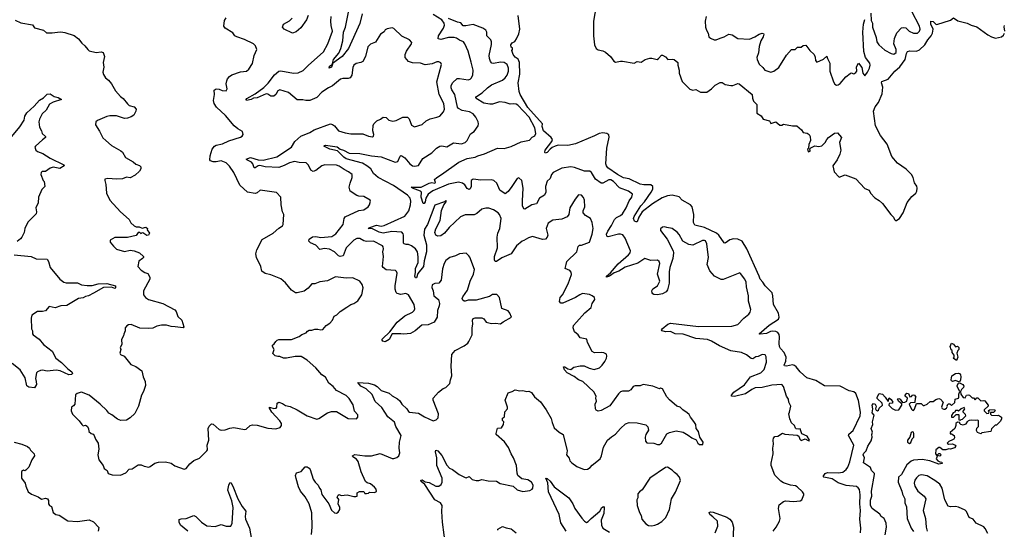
# Model space of a CAD drawing. Extents: x 2293139 to 2515392, y 824115 to 1006937.
# Tile 96 of 256: x 2328612 to 2338695, y 935513 to 940732. Entities that reach past the tile are written whole.
import ezdxf

# ---------------------------------------------------------------- set-up
doc = ezdxf.new("R2010")
doc.units = 0

msp = doc.modelspace()

# ---------------------------------------------------------------- linework, layer by layer
at = {"layer": '0CON10XD'}
for points in [[(2334530, 940955), (2334489, 940715), (2334489, 940565), (2334500, 940475), (2334515, 940435), (2334535, 940422), (2334583, 940413), (2334610, 940400), (2334661, 940355), (2334695, 940306), (2334715, 940298), (2334763, 940307), (2334785, 940306), (2334905, 940287), (2334935, 940302), (2334975, 940298), (2335016, 940324), (2335065, 940338), (2335085, 940339), (2335140, 940325), (2335155, 940333), (2335185, 940370), (2335195, 940370), (2335225, 940350), (2335250, 940325), (2335295, 940329), (2335314, 940324), (2335352, 940295), (2335351, 940265), (2335364, 940215), (2335364, 940184), (2335395, 940098), (2335475, 940020), (2335505, 940010), (2335535, 940017), (2335585, 939989), (2335649, 939991), (2335697, 940023), (2335735, 940060), (2335785, 940090), (2335805, 940090), (2335835, 940069), (2335895, 940058), (2335915, 940059), (2335965, 940077), (2335980, 940075), (2336112, 939965), (2336117, 939927), (2336128, 939898), (2336162, 939862), (2336160, 939775), (2336205, 939748), (2336225, 939712), (2336290, 939695), (2336305, 939670), (2336355, 939687), (2336377, 939667), (2336395, 939652), (2336415, 939652), (2336435, 939662), (2336525, 939643), (2336570, 939645), (2336617, 939605), (2336635, 939578), (2336675, 939570), (2336696, 939556), (2336708, 939535), (2336710, 939495), (2336692, 939452), (2336690, 939415), (2336680, 939405), (2336685, 939380), (2336706, 939384), (2336707, 939397), (2336700, 939405), (2336712, 939418), (2336755, 939440), (2336795, 939432), (2336825, 939440), (2336861, 939475), (2336876, 939505), (2336894, 939526), (2336955, 939569), (2336985, 939574), (2337026, 939526), (2337006, 939474), (2337020, 939395), (2337009, 939355), (2336982, 939295), (2336940, 939235), (2336954, 939174), (2337005, 939120), (2337065, 939142), (2337175, 939102), (2337265, 939003), (2337312, 938985), (2337326, 938956), (2337368, 938908), (2337415, 938881), (2337449, 938849), (2337532, 938735), (2337559, 938709), (2337572, 938685), (2337585, 938673), (2337595, 938677), (2337622, 938695), (2337659, 938755), (2337701, 938859), (2337749, 938921), (2337788, 938955), (2337799, 938975), (2337801, 939005), (2337798, 939028), (2337775, 939062), (2337760, 939115), (2337744, 939145), (2337690, 939200), (2337601, 939261), (2337542, 939332), (2337495, 939458), (2337427, 939547), (2337375, 939645), (2337356, 939795), (2337372, 939838), (2337405, 939882), (2337445, 939971), (2337452, 940042), (2337436, 940085), (2337440, 940100), (2337505, 940121), (2337573, 940205), (2337625, 940248), (2337678, 940325), (2337693, 940387), (2337705, 940405), (2337728, 940412), (2337795, 940410), (2337825, 940422), (2337880, 940475), (2337912, 940525), (2337947, 940565), (2337961, 940595), (2337966, 940635), (2337944, 940685), (2337943, 940717), (2337965, 940714), (2337995, 940685), (2338005, 940684), (2338144, 940726), (2338175, 940752), (2338219, 940719), (2338315, 940695), (2338355, 940675), (2338415, 940657), (2338526, 940575), (2338565, 940556), (2338605, 940544), (2338665, 940557), (2338686, 940574), (2338698, 940595)], [(2332120, 940790), (2332096, 940694), (2331981, 940435), (2331915, 940355), (2331816, 940284), (2331814, 940276), (2331805, 940244), (2331781, 940235), (2331786, 940255), (2331814, 940276), (2331816, 940284), (2331827, 940325), (2331880, 940390), (2331901, 940435), (2331920, 940515), (2331928, 940605), (2331950, 940655), (2331987, 940843)], [(2337329, 940799), (2337333, 940725), (2337344, 940695), (2337346, 940655), (2337381, 940551), (2337389, 940505), (2337409, 940475), (2337471, 940421), (2337535, 940386), (2337565, 940380), (2337586, 940395), (2337586, 940425), (2337565, 940485), (2337571, 940539), (2337595, 940597), (2337643, 940647), (2337665, 940653), (2337685, 940648), (2337719, 940615), (2337765, 940592), (2337805, 940594), (2337827, 940615), (2337832, 940635), (2337827, 940665), (2337748, 940815)], [(2328567, 940727), (2328625, 940699), (2328745, 940680), (2328765, 940650), (2328855, 940626), (2328888, 940598), (2328944, 940596), (2328998, 940605), (2329035, 940608), (2329075, 940601), (2329169, 940569), (2329216, 940535), (2329250, 940490), (2329281, 940465), (2329309, 940425), (2329325, 940414), (2329395, 940396), (2329445, 940402), (2329466, 940396), (2329480, 940355), (2329466, 940295), (2329473, 940245), (2329464, 940195), (2329469, 940169), (2329490, 940135), (2329523, 940113), (2329554, 940075), (2329595, 940002), (2329644, 939944), (2329673, 939923), (2329715, 939869), (2329734, 939854), (2329785, 939839), (2329804, 939815), (2329801, 939795), (2329782, 939755), (2329755, 939736), (2329715, 939724), (2329685, 939721), (2329605, 939747), (2329535, 939748), (2329505, 939741), (2329409, 939701), (2329392, 939685), (2329388, 939655), (2329429, 939589), (2329465, 939522), (2329494, 939494), (2329552, 939445), (2329649, 939389), (2329664, 939374), (2329695, 939322), (2329775, 939277), (2329802, 939252), (2329840, 939240), (2329854, 939225), (2329854, 939205), (2329840, 939180), (2329795, 939140), (2329745, 939111), (2329705, 939118), (2329665, 939102), (2329605, 939099), (2329514, 939106), (2329485, 939097), (2329483, 939085), (2329493, 939045), (2329500, 938955), (2329534, 938885), (2329645, 938765), (2329733, 938685), (2329751, 938651), (2329785, 938620), (2329805, 938609), (2329835, 938610), (2329865, 938598), (2329905, 938608), (2329920, 938595), (2329918, 938578), (2329940, 938545), (2329930, 938525), (2329913, 938523), (2329875, 938550), (2329860, 938545), (2329855, 938540), (2329842, 938552), (2329825, 938552), (2329805, 938522), (2329715, 938502), (2329585, 938502), (2329540, 938475), (2329540, 938455), (2329572, 938412), (2329605, 938382), (2329685, 938357), (2329745, 938371), (2329785, 938366), (2329838, 938345), (2329880, 938305), (2329880, 938295), (2329870, 938285), (2329832, 938258), (2329823, 938205), (2329855, 938168), (2329895, 938143), (2329925, 938133), (2329946, 938095), (2329944, 938075), (2329879, 937955), (2329880, 937915), (2329902, 937885), (2329931, 937865), (2330077, 937825), (2330200, 937760), (2330213, 937743), (2330233, 937693), (2330274, 937655), (2330293, 937587), (2330285, 937577), (2330205, 937586), (2330165, 937588), (2330115, 937602), (2330065, 937604), (2330015, 937592), (2329975, 937572), (2329935, 937570), (2329844, 937574), (2329755, 937611), (2329725, 937607), (2329708, 937595), (2329693, 937575), (2329693, 937545), (2329678, 937512), (2329677, 937493), (2329654, 937456), (2329657, 937405), (2329642, 937375), (2329647, 937355), (2329638, 937315), (2329644, 937304), (2329682, 937285), (2329750, 937200), (2329800, 937180), (2329864, 937134), (2329876, 937075), (2329896, 937026), (2329901, 936985), (2329880, 936925), (2329858, 936885), (2329830, 936775), (2329792, 936698), (2329745, 936656), (2329705, 936630), (2329648, 936628), (2329615, 936641), (2329555, 936686), (2329525, 936701), (2329505, 936731), (2329435, 936794)], [(2329435, 936794), (2329325, 936886), (2329246, 936916), (2329230, 936915), (2329202, 936905), (2329185, 936890), (2329176, 936795), (2329165, 936778), (2329142, 936765), (2329139, 936725), (2329152, 936692), (2329223, 936623), (2329248, 936585), (2329264, 936574), (2329285, 936578), (2329305, 936568), (2329316, 936546), (2329322, 936515), (2329344, 936494), (2329366, 936486), (2329374, 936474), (2329390, 936435), (2329417, 936395), (2329422, 936335), (2329413, 936275), (2329422, 936225), (2329466, 936166), (2329477, 936137), (2329508, 936115), (2329520, 936085), (2329559, 936069), (2329645, 936067), (2329698, 936092), (2329735, 936128), (2329765, 936133), (2329825, 936172), (2329855, 936172), (2329888, 936158), (2329935, 936150), (2329950, 936155), (2329995, 936190), (2330035, 936201), (2330105, 936203), (2330165, 936189), (2330202, 936162), (2330295, 936130), (2330316, 936134), (2330355, 936183), (2330395, 936216), (2330455, 936240), (2330529, 936315), (2330534, 936326), (2330532, 936375), (2330550, 936425), (2330544, 936546), (2330552, 936568), (2330575, 936592), (2330595, 936588), (2330655, 936534), (2330675, 936528), (2330715, 936530), (2330765, 936549), (2330806, 936556), (2330916, 936534), (2330931, 936539), (2330974, 936576), (2330995, 936583), (2331045, 936580), (2331155, 936549), (2331235, 936542), (2331278, 936555), (2331293, 936575), (2331294, 936595), (2331276, 936625), (2331194, 936714), (2331170, 936755), (2331170, 936765), (2331215, 936751), (2331237, 936753), (2331246, 936764), (2331250, 936805), (2331265, 936816), (2331305, 936801), (2331335, 936780), (2331382, 936772), (2331455, 936735), (2331556, 936676), (2331655, 936642), (2331675, 936646), (2331765, 936705), (2331805, 936719), (2331855, 936718), (2331975, 936646), (2332060, 936645), (2332075, 936660), (2332074, 936685), (2332042, 936722), (2332026, 936786), (2331985, 936854), (2331955, 936884), (2331856, 936935), (2331824, 936975), (2331779, 937009), (2331745, 937071), (2331705, 937094), (2331645, 937168), (2331555, 937246), (2331495, 937282), (2331432, 937282), (2331345, 937264), (2331315, 937266), (2331275, 937282), (2331255, 937281), (2331229, 937289), (2331203, 937313), (2331217, 937355), (2331200, 937385), (2331202, 937398), (2331219, 937411), (2331234, 937436), (2331249, 937451), (2331265, 937456), (2331395, 937458), (2331475, 937486), (2331503, 937507), (2331546, 937524), (2331558, 937542), (2331575, 937551), (2331605, 937552), (2331635, 937564), (2331665, 937564), (2331695, 937556), (2331715, 937560), (2331751, 937599), (2331787, 937625), (2331814, 937656), (2331832, 937695), (2331860, 937710), (2331895, 937744), (2331961, 937789), (2332004, 937816), (2332035, 937826), (2332076, 937854), (2332116, 937914), (2332131, 937985), (2332120, 938020), (2332094, 938054), (2332025, 938089), (2331955, 938083), (2331845, 938098), (2331765, 938059), (2331685, 938048), (2331635, 938028), (2331605, 938026), (2331582, 938002), (2331567, 937983), (2331527, 937953), (2331455, 937933), (2331435, 937934), (2331395, 937963), (2331335, 938036), (2331285, 938077), (2331185, 938119), (2331125, 938131), (2331092, 938155), (2331080, 938205), (2331037, 938297), (2331032, 938335), (2331041, 938375), (2331095, 938482), (2331207, 938545), (2331265, 938596), (2331305, 938619), (2331312, 938635), (2331316, 938735), (2331304, 938765), (2331291, 938835), (2331287, 938915), (2331243, 938963), (2331076, 938986), (2331045, 938959), (2331025, 938952), (2330945, 938964), (2330866, 939036), (2330806, 939166), (2330761, 939231), (2330725, 939267), (2330675, 939285), (2330625, 939276), (2330595, 939277), (2330567, 939285), (2330559, 939295), (2330563, 939337), (2330584, 939405), (2330606, 939435), (2330625, 939446), (2330690, 939460), (2330755, 939491), (2330873, 939527), (2330891, 939539), (2330901, 939555), (2330895, 939586), (2330845, 939615), (2330810, 939645), (2330721, 939751), (2330628, 939835), (2330603, 939873), (2330596, 939905), (2330606, 939965), (2330605, 940010), (2330625, 940024), (2330655, 940021), (2330686, 940006), (2330726, 940004), (2330738, 940025), (2330728, 940075), (2330732, 940105), (2330739, 940125), (2330760, 940150), (2330785, 940168), (2330875, 940199), (2330936, 940204), (2330960, 940225), (2330997, 940283), (2331014, 940365), (2331039, 940425), (2331026, 940465), (2331005, 940486), (2330915, 940529), (2330836, 940556), (2330817, 940567), (2330795, 940598), (2330715, 940644), (2330704, 940665), (2330711, 940725), (2330725, 940751)], [(2331375, 939265), (2331322, 939238), (2331265, 939219), (2331125, 939226), (2331072, 939238), (2331056, 939234), (2331023, 939213), (2331015, 939215), (2330999, 939255), (2330985, 939273), (2330937, 939295), (2330930, 939305), (2330975, 939319), (2331055, 939295), (2331105, 939294), (2331245, 939327), (2331394, 939426), (2331429, 939485), (2331492, 939538), (2331585, 939575), (2331627, 939603), (2331795, 939664), (2331815, 939660), (2331836, 939646), (2331876, 939595), (2331945, 939574), (2332004, 939564), (2332125, 939562), (2332185, 939539), (2332225, 939532), (2332235, 939540), (2332240, 939555), (2332230, 939595), (2332232, 939648), (2332239, 939665), (2332270, 939695), (2332308, 939712), (2332335, 939734), (2332365, 939730), (2332393, 939703), (2332435, 939691), (2332469, 939701), (2332535, 939734), (2332584, 939734), (2332601, 939715), (2332625, 939650), (2332655, 939633), (2332735, 939659), (2332773, 939697), (2332814, 939716), (2332885, 939732), (2332914, 939745), (2332953, 939787), (2332961, 939815), (2332955, 939875), (2332907, 939967), (2332885, 940095), (2332932, 940272), (2332925, 940290), (2332905, 940301), (2332885, 940301), (2332835, 940279), (2332765, 940268), (2332715, 940288), (2332635, 940289), (2332595, 940302), (2332561, 940345), (2332559, 940375), (2332572, 940408), (2332626, 940485), (2332628, 940498), (2332605, 940526), (2332524, 940564), (2332445, 940643), (2332425, 940649), (2332375, 940639), (2332355, 940627), (2332344, 940606), (2332307, 940583), (2332255, 940501), (2332205, 940481), (2332176, 940455), (2332153, 940355), (2332126, 940305), (2332105, 940294), (2332058, 940282), (2332033, 940265), (2332023, 940243), (2332014, 940165), (2331998, 940135), (2331975, 940128), (2331922, 940128), (2331897, 940123), (2331815, 940054), (2331774, 940035), (2331705, 939988), (2331655, 939934), (2331585, 939904), (2331544, 939904), (2331512, 939912), (2331455, 939911), (2331365, 939987), (2331275, 940012), (2331255, 940003), (2331236, 939965), (2331215, 939949), (2331185, 939948), (2331155, 939970), (2331135, 939972), (2331045, 939932), (2331005, 939928), (2330983, 939915), (2330934, 939905), (2330931, 939915), (2330938, 939925), (2331025, 939971), (2331113, 940037), (2331158, 940082), (2331223, 940167), (2331265, 940204), (2331285, 940209), (2331415, 940184), (2331465, 940189), (2331515, 940211), (2331565, 940263), (2331725, 940404), (2331767, 940485), (2331815, 940613), (2331801, 940671), (2331798, 940715), (2331802, 940765)], [(2331568, 940775), (2331549, 940731), (2331491, 940649), (2331445, 940606), (2331405, 940594), (2331322, 940635), (2331302, 940655), (2331313, 940685), (2331375, 940721), (2331404, 940746)], [(2334207, 938223), (2334214, 938256), (2334316, 938355), (2334332, 938408), (2334345, 938422), (2334365, 938423), (2334446, 938454), (2334476, 938534), (2334484, 938595), (2334476, 938655), (2334456, 938695), (2334406, 938726), (2334383, 938755), (2334381, 938775), (2334399, 938815), (2334396, 938885), (2334385, 938911), (2334365, 938934), (2334335, 938939), (2334300, 938895), (2334246, 938804), (2334236, 938735), (2334218, 938712), (2334165, 938689), (2334072, 938678), (2334025, 938649), (2334004, 938595), (2334020, 938525), (2334014, 938506), (2333997, 938485), (2333965, 938480), (2333865, 938512), (2333821, 938499), (2333775, 938472), (2333759, 938465), (2333701, 938415), (2333646, 938334), (2333548, 938292), (2333495, 938257), (2333482, 938255), (2333474, 938274), (2333474, 938305), (2333504, 938395), (2333501, 938505), (2333507, 938545), (2333529, 938595), (2333541, 938695), (2333527, 938735), (2333511, 938755), (2333465, 938786), (2333415, 938801), (2333385, 938801), (2333345, 938791), (2333295, 938748), (2333265, 938734), (2333175, 938732), (2333126, 938714), (2333009, 938605), (2332963, 938547), (2332925, 938519), (2332895, 938516), (2332872, 938525), (2332864, 938554), (2332875, 938589), (2332919, 938675), (2332933, 938777), (2332954, 938836), (2332978, 938865), (2332980, 938875), (2332975, 938880), (2332962, 938868), (2332865, 938831), (2332788, 938635), (2332758, 938585), (2332752, 938525), (2332779, 938425), (2332778, 938355), (2332753, 938263), (2332746, 938204), (2332689, 938131), (2332675, 938087), (2332665, 938087), (2332659, 938105), (2332667, 938143), (2332666, 938185), (2332693, 938245), (2332694, 938304), (2332686, 938355), (2332666, 938385), (2332625, 938415), (2332595, 938429), (2332570, 938430), (2332548, 938435), (2332543, 938443), (2332544, 938525), (2332540, 938540), (2332524, 938555), (2332422, 938562), (2332335, 938546), (2332295, 938555), (2332225, 938591), (2332182, 938595), (2332198, 938605), (2332265, 938626), (2332315, 938618), (2332343, 938625), (2332555, 938721), (2332596, 938775), (2332615, 938835), (2332618, 938872), (2332610, 938905), (2332584, 938935), (2332439, 939035), (2332283, 939115), (2332236, 939155), (2332207, 939205), (2332166, 939236), (2332124, 939264), (2331955, 939308), (2331930, 939325), (2331868, 939388), (2331789, 939405), (2331726, 939435), (2331732, 939445), (2331745, 939448), (2331865, 939431), (2331895, 939407), (2331927, 939397), (2331985, 939365), (2332095, 939362), (2332215, 939337), (2332315, 939328), (2332456, 939274), (2332485, 939280), (2332507, 939333), (2332515, 939340), (2332525, 939339), (2332555, 939316), (2332608, 939255), (2332635, 939235), (2332655, 939230), (2332695, 939240), (2332740, 939310), (2332831, 939369), (2332880, 939415), (2332915, 939436), (2332935, 939439), (2332985, 939430), (2333055, 939471), (2333135, 939461), (2333174, 939475), (2333194, 939495), (2333228, 939562), (2333267, 939585), (2333307, 939643), (2333312, 939665), (2333308, 939685), (2333284, 939734), (2333255, 939766), (2333219, 939789), (2333143, 939803), (2333105, 939823), (2333095, 939835), (2333069, 939965), (2333036, 940015), (2333031, 940035), (2333032, 940055), (2333045, 940085), (2333092, 940128), (2333115, 940131), (2333205, 940117), (2333225, 940123), (2333235, 940134), (2333251, 940165), (2333256, 940215), (2333234, 940296), (2333205, 940410), (2333172, 940485), (2333156, 940505), (2333115, 940522), (2333084, 940544), (2333061, 940551), (2333005, 940549), (2332925, 940529), (2332898, 940535), (2332902, 940565), (2332953, 940645), (2332961, 940675), (2332959, 940695), (2332935, 940729), (2332845, 940784)], [(2336563, 936543), (2336555, 936550), (2336546, 936576), (2336514, 936604), (2336498, 936645), (2336488, 936695), (2336496, 936714), (2336508, 936775), (2336489, 936815), (2336486, 936845), (2336464, 936875), (2336434, 936974), (2336415, 936997), (2336315, 936988), (2336216, 936964), (2336145, 936960), (2336109, 936945), (2336045, 936899), (2335933, 936873), (2335902, 936875), (2335902, 936885), (2335925, 936918), (2336035, 936993), (2336095, 937073), (2336200, 937115), (2336235, 937149), (2336258, 937225), (2336255, 937280), (2336245, 937301), (2336215, 937304), (2336176, 937284), (2336150, 937280), (2336120, 937260), (2336102, 937262), (2336055, 937299), (2336005, 937322), (2335895, 937339), (2335780, 937390), (2335695, 937441), (2335655, 937458), (2335535, 937466), (2335405, 937512), (2335325, 937514), (2335275, 937537), (2335225, 937534), (2335190, 937545), (2335186, 937555), (2335192, 937565), (2335250, 937615), (2335275, 937624), (2335565, 937590), (2335906, 937594), (2335965, 937610), (2336026, 937674), (2336080, 937715), (2336094, 937735), (2336098, 937765), (2336075, 937850), (2336076, 937905), (2336055, 937995), (2336052, 938045), (2336037, 938075), (2335995, 938133), (2335985, 938139), (2335815, 938070), (2335795, 938072), (2335727, 938105), (2335679, 938159), (2335653, 938223), (2335666, 938296), (2335649, 938435), (2335636, 938466), (2335625, 938472), (2335605, 938472), (2335505, 938423), (2335465, 938428), (2335402, 938462), (2335365, 938533), (2335345, 938556), (2335295, 938593), (2335240, 938605), (2335215, 938612), (2335195, 938607), (2335175, 938590), (2335173, 938573), (2335243, 938483), (2335303, 938365), (2335307, 938345), (2335302, 938285), (2335271, 938195), (2335262, 938148), (2335264, 938035), (2335245, 937965), (2335233, 937945), (2335195, 937923), (2335145, 937914), (2335107, 937917), (2335094, 937924), (2335089, 937935), (2335087, 937955), (2335094, 937975), (2335145, 938006), (2335166, 938054), (2335144, 938125), (2335166, 938235), (2335159, 938255), (2335145, 938268), (2335075, 938265), (2335015, 938285), (2334942, 938238), (2334814, 938196), (2334776, 938175), (2334749, 938155), (2334701, 938139), (2334653, 938105), (2334620, 938095), (2334620, 938105), (2334662, 938138), (2334740, 938230), (2334845, 938325), (2334862, 938345), (2334867, 938365), (2334812, 938495), (2334787, 938527), (2334765, 938536), (2334745, 938536), (2334638, 938508), (2334624, 938514), (2334622, 938535), (2334634, 938566), (2334672, 938625), (2334703, 938687), (2334725, 938706), (2334765, 938725), (2334785, 938745), (2334822, 938805), (2334852, 938875), (2334879, 938915), (2334886, 938945), (2334846, 938975), (2334755, 939010), (2334694, 939074), (2334665, 939091), (2334645, 939092), (2334585, 939059), (2334565, 939059), (2334508, 939098), (2334467, 939167), (2334450, 939180), (2334395, 939182), (2334295, 939218), (2334255, 939226), (2334165, 939211), (2334075, 939166), (2334058, 939145), (2334043, 939107), (2334012, 939078), (2333998, 939025), (2334001, 938965), (2333988, 938935), (2333936, 938905), (2333905, 938845), (2333855, 938834), (2333785, 938792), (2333774, 938794), (2333762, 938825), (2333760, 938875), (2333769, 939005), (2333754, 939085), (2333725, 939111), (2333705, 939107), (2333653, 939025), (2333615, 938972), (2333585, 938950), (2333530, 938985), (2333498, 939058), (2333469, 939085), (2333445, 939092), (2333335, 939089), (2333255, 939100), (2333236, 939085), (2333236, 939025), (2333225, 939000), (2333215, 938994), (2333195, 939004), (2333169, 939039), (2333148, 939058), (2333105, 939068), (2333005, 939049), (2332842, 938978), (2332796, 938944), (2332771, 938905), (2332765, 938867), (2332755, 938848), (2332745, 938850), (2332724, 938915), (2332726, 938966), (2332715, 938977), (2332636, 939005), (2332622, 939018), (2332725, 939018), (2332805, 939059), (2332833, 939063), (2332865, 939057), (2332871, 939065), (2332861, 939095), (2332883, 939117), (2332932, 939145), (2333109, 939271), (2333195, 939310), (2333275, 939324), (2333305, 939338), (2333373, 939357), (2333505, 939417), (2333574, 939414), (2333645, 939432), (2333748, 939482), (2333832, 939498), (2333861, 939529), (2333886, 939544), (2333896, 939565), (2333887, 939625), (2333830, 939735), (2333715, 939857), (2333695, 939867), (2333669, 939871), (2333635, 939867), (2333585, 939885), (2333525, 939890), (2333455, 939868), (2333425, 939866), (2333365, 939876), (2333286, 939925), (2333284, 939935), (2333291, 939945), (2333349, 939981), (2333401, 940035), (2333445, 940065), (2333555, 940113), (2333585, 940135), (2333605, 940164), (2333617, 940205), (2333618, 940235), (2333604, 940274), (2333575, 940295), (2333535, 940298), (2333465, 940283), (2333448, 940288), (2333435, 940304), (2333423, 940335), (2333420, 940365), (2333443, 940477), (2333443, 940505), (2333436, 940525), (2333397, 940565), (2333395, 940605), (2333385, 940625), (2333355, 940646), (2333255, 940682), (2333180, 940670), (2333155, 940669), (2333130, 940700), (2333095, 940705), (2333005, 940744)], [(2337223, 935475), (2337227, 935525), (2337215, 935615), (2337221, 935705), (2337216, 935775), (2337219, 935865), (2337211, 935921), (2337199, 935939), (2337181, 935951), (2337075, 935960), (2337034, 935975), (2336995, 935987), (2336931, 936031), (2336848, 936048), (2336840, 936055), (2336861, 936085), (2336885, 936095), (2336995, 936090), (2337042, 936098), (2337074, 936125), (2337092, 936148), (2337113, 936205), (2337153, 936375), (2337098, 936475), (2337102, 936488), (2337146, 936525), (2337219, 936675), (2337221, 936711), (2337203, 936833), (2337173, 936903), (2337155, 936920), (2337105, 936930), (2337015, 936979), (2336855, 936981), (2336765, 937035), (2336673, 937063), (2336606, 937126), (2336565, 937177), (2336545, 937191), (2336525, 937196), (2336465, 937184), (2336445, 937187), (2336441, 937195), (2336458, 937235), (2336460, 937275), (2336442, 937322), (2336402, 937365), (2336392, 937385), (2336388, 937415), (2336394, 937485), (2336389, 937509), (2336377, 937527), (2336355, 937538), (2336325, 937541), (2336302, 937538), (2336258, 937518), (2336195, 937510), (2336183, 937515), (2336288, 937602), (2336384, 937665), (2336391, 937685), (2336384, 937725), (2336332, 937815), (2336325, 937905), (2336317, 937935), (2336247, 938005), (2336222, 938045), (2336195, 938075), (2336184, 938105), (2336059, 938385), (2336010, 938465), (2335965, 938485), (2335922, 938488), (2335883, 938477), (2335835, 938443), (2335826, 938446), (2335772, 938525), (2335749, 938545), (2335625, 938603), (2335526, 938626), (2335512, 938655), (2335514, 938735), (2335500, 938815), (2335482, 938835), (2335396, 938885), (2335367, 938917), (2335295, 938935), (2335245, 938929), (2335191, 938909), (2335091, 938845), (2334987, 938763), (2334952, 938708), (2334935, 938663), (2334925, 938660), (2334908, 938668), (2334899, 938695), (2334906, 938715), (2334972, 938825), (2335010, 938865), (2335079, 938965), (2335095, 938995), (2335094, 939025), (2335075, 939040), (2335005, 939040), (2334965, 939046), (2334855, 939101), (2334795, 939111), (2334735, 939145), (2334636, 939215), (2334620, 939235), (2334616, 939255), (2334626, 939415), (2334648, 939528), (2334645, 939554), (2334626, 939566), (2334582, 939572), (2334545, 939565), (2334497, 939543), (2334305, 939459), (2334224, 939444), (2334125, 939446), (2334096, 939436), (2334065, 939423), (2334043, 939407), (2334015, 939372), (2333993, 939365), (2333989, 939375), (2333994, 939395), (2334061, 939485), (2334068, 939505), (2334056, 939526), (2333977, 939595), (2333962, 939638), (2333966, 939665), (2333815, 939834), (2333738, 939965), (2333728, 939995), (2333717, 940085), (2333733, 940175), (2333731, 940295), (2333716, 940326), (2333685, 940349), (2333665, 940374), (2333653, 940415), (2333660, 940425), (2333660, 940445), (2333645, 940450), (2333641, 940475), (2333655, 940493), (2333682, 940508), (2333701, 940535), (2333724, 940586), (2333733, 940635), (2333717, 940775)], [(2335642, 940765), (2335631, 940715), (2335634, 940654), (2335644, 940624), (2335664, 940595), (2335670, 940555), (2335685, 940541), (2335724, 940524), (2335745, 940524), (2335785, 940544), (2335827, 940555), (2335875, 940584), (2335907, 940577), (2335965, 940538), (2336085, 940533), (2336140, 940555), (2336185, 940582), (2336215, 940592), (2336230, 940590), (2336233, 940583), (2336227, 940555), (2336203, 940515), (2336186, 940456), (2336177, 940393), (2336161, 940345), (2336163, 940325), (2336184, 940275), (2336223, 940243), (2336243, 940215), (2336304, 940194), (2336335, 940205), (2336385, 940243), (2336465, 940367), (2336514, 940426), (2336552, 940428), (2336578, 940452), (2336615, 940450), (2336635, 940468), (2336662, 940472), (2336702, 940415), (2336748, 940375), (2336759, 940349), (2336760, 940315), (2336775, 940298), (2336845, 940328), (2336878, 940358), (2336883, 940333), (2336908, 940288), (2336909, 940205), (2336945, 940097), (2336960, 940070), (2336975, 940060), (2336995, 940064), (2337015, 940079), (2337072, 940145), (2337115, 940182), (2337125, 940188), (2337155, 940178), (2337175, 940191), (2337184, 940205), (2337182, 940248), (2337202, 940288), (2337235, 940241), (2337245, 940185), (2337265, 940156), (2337295, 940194), (2337313, 940235), (2337320, 940265), (2337317, 940285), (2337274, 940345), (2337258, 940405), (2337246, 940605), (2337254, 940685), (2337268, 940735)], [(2338701, 940615), (2338692, 940658), (2338698, 940672)], [(2328531, 939535), (2328615, 939636), (2328657, 939703), (2328665, 939742), (2328685, 939777), (2328762, 939845), (2328815, 939908), (2328855, 939931), (2328895, 939970), (2328925, 939974), (2328965, 939944), (2329005, 939934), (2329042, 939915), (2328955, 939888), (2328919, 939865), (2328883, 939805), (2328844, 939766), (2328815, 939713), (2328808, 939685), (2328815, 939632), (2328836, 939595), (2328843, 939565), (2328878, 939535), (2328878, 939525), (2328845, 939503), (2328775, 939438), (2328769, 939425), (2328779, 939395), (2328795, 939381), (2328850, 939360), (2328924, 939315), (2329064, 939245), (2329067, 939235), (2329025, 939208), (2328955, 939222), (2328925, 939211), (2328875, 939177), (2328844, 939176), (2328832, 939168), (2328828, 939145), (2328852, 939085), (2328864, 939074), (2328869, 939025), (2328839, 938991), (2328806, 938915), (2328800, 938855), (2328778, 938805), (2328784, 938765), (2328781, 938745), (2328695, 938658), (2328664, 938595), (2328658, 938552), (2328636, 938505), (2328622, 938488), (2328585, 938461)], [(2331601, 935459), (2331607, 935535), (2331603, 935683), (2331575, 935775), (2331535, 935847), (2331487, 935905), (2331467, 935947), (2331445, 936032), (2331438, 936065), (2331448, 936092), (2331496, 936104), (2331535, 936153), (2331555, 936151), (2331575, 936139), (2331587, 936125), (2331618, 936025), (2331638, 935995), (2331670, 935965), (2331681, 935935), (2331696, 935916), (2331705, 935870), (2331779, 935775), (2331805, 935708), (2331835, 935682), (2331855, 935677), (2331875, 935688), (2331891, 935715), (2331890, 935735), (2331873, 935775), (2331879, 935819), (2331863, 935843), (2331875, 935862), (2331885, 935868), (2331905, 935860), (2331965, 935866), (2332035, 935848), (2332055, 935848), (2332067, 935853), (2332068, 935885), (2332091, 935899), (2332135, 935900), (2332145, 935880), (2332165, 935878), (2332185, 935882), (2332195, 935892), (2332245, 935891), (2332265, 935900), (2332262, 935925), (2332245, 935946), (2332205, 935980), (2332170, 935990), (2332155, 936002), (2332110, 936100), (2332077, 936207), (2332062, 936232), (2332023, 936255), (2332020, 936265), (2332045, 936278), (2332145, 936264), (2332215, 936266), (2332305, 936289), (2332425, 936238), (2332445, 936238), (2332475, 936248), (2332494, 936266), (2332504, 936295), (2332499, 936345), (2332501, 936405), (2332520, 936475), (2332465, 936566), (2332451, 936611), (2332383, 936663), (2332321, 936761), (2332251, 936821), (2332222, 936892), (2332160, 936950), (2332105, 936980), (2332074, 937016), (2332185, 937008), (2332245, 936992), (2332272, 936975), (2332315, 936933), (2332395, 936908), (2332425, 936880), (2332480, 936850), (2332505, 936828), (2332527, 936795), (2332578, 936748), (2332595, 936718), (2332605, 936711), (2332695, 936703), (2332757, 936665), (2332845, 936624), (2332876, 936634), (2332896, 936654), (2332900, 936695), (2332846, 936835), (2332847, 936855), (2332902, 936918), (2332948, 936955), (2332976, 936964), (2333016, 937005), (2333023, 937045), (2333039, 937085), (2333031, 937185), (2333038, 937302), (2333071, 937345), (2333165, 937391), (2333202, 937418), (2333213, 937435), (2333246, 937505), (2333247, 937575), (2333253, 937615), (2333250, 937655), (2333257, 937673), (2333275, 937680), (2333345, 937678), (2333365, 937668), (2333390, 937635), (2333445, 937620), (2333485, 937623), (2333535, 937618), (2333564, 937636), (2333650, 937685), (2333633, 937725), (2333615, 937750), (2333550, 937775), (2333527, 937885), (2333498, 937918), (2333455, 937917), (2333422, 937898), (2333285, 937860), (2333205, 937859), (2333175, 937848), (2333165, 937848), (2333149, 937859), (2333144, 937875), (2333151, 937895), (2333197, 937963), (2333224, 938055), (2333259, 938125), (2333268, 938175), (2333221, 938301), (2333213, 938315), (2333185, 938340), (2333115, 938334), (2333075, 938312), (2333018, 938295), (2332976, 938264), (2332958, 938235), (2332941, 938179), (2332929, 938065), (2332905, 938034), (2332865, 938031), (2332835, 938017), (2332831, 937989), (2332846, 937955), (2332852, 937905), (2332900, 937865), (2332910, 937825), (2332908, 937802), (2332889, 937755), (2332887, 937685), (2332856, 937635), (2332795, 937608), (2332731, 937605), (2332663, 937547), (2332615, 937517), (2332545, 937510), (2332515, 937516), (2332425, 937513), (2332396, 937455), (2332354, 937434), (2332331, 937441), (2332322, 937455), (2332327, 937465), (2332404, 937536), (2332476, 937635), (2332555, 937698), (2332634, 937736), (2332653, 937755), (2332658, 937772), (2332653, 937815), (2332594, 937914), (2332565, 937927), (2332515, 937919), (2332477, 937927), (2332467, 937937), (2332458, 937972), (2332458, 938005), (2332476, 938135), (2332472, 938152), (2332462, 938162), (2332365, 938171), (2332333, 938193), (2332329, 938205), (2332337, 938305), (2332332, 938355), (2332337, 938385), (2332334, 938405), (2332326, 938416), (2332235, 938463), (2332165, 938460), (2332135, 938468), (2332095, 938492), (2332065, 938492), (2332035, 938475), (2331957, 938395), (2331925, 938315), (2331895, 938306), (2331878, 938315), (2331835, 938355), (2331785, 938383), (2331735, 938388), (2331685, 938379), (2331645, 938422), (2331591, 938445), (2331572, 938462), (2331578, 938485), (2331612, 938508), (2331645, 938510), (2331695, 938501), (2331808, 938512), (2331851, 938539), (2331924, 938635), (2331935, 938695), (2331945, 938712), (2332085, 938777), (2332135, 938786), (2332180, 938815), (2332196, 938835), (2332206, 938874), (2332202, 938885), (2332135, 938921), (2332086, 938924), (2332065, 938932), (2331997, 938977), (2331986, 939015), (2331995, 939058), (2332018, 939115), (2332017, 939145), (2331981, 939175), (2331935, 939197), (2331885, 939233), (2331855, 939241), (2331736, 939244), (2331705, 939234), (2331645, 939186), (2331618, 939178), (2331595, 939190), (2331571, 939241), (2331545, 939265), (2331475, 939269), (2331425, 939279), (2331375, 939265)], [(2328555, 938324), (2328730, 938305), (2328782, 938282), (2328895, 938278), (2328907, 938257), (2328924, 938195), (2329025, 938076), (2329064, 938044), (2329088, 938038), (2329205, 938036), (2329245, 938017), (2329305, 938009), (2329355, 938010), (2329415, 938025), (2329505, 938030), (2329592, 938005), (2329594, 937986), (2329585, 937979), (2329551, 937991), (2329471, 937989), (2329369, 937931), (2329316, 937904), (2329285, 937898), (2329264, 937884), (2329214, 937875), (2329095, 937806), (2329035, 937802), (2328975, 937781), (2328915, 937793), (2328875, 937750), (2328845, 937742), (2328795, 937742), (2328738, 937705), (2328730, 937675), (2328732, 937565), (2328742, 937545), (2328743, 937515), (2328750, 937505), (2328811, 937461), (2328855, 937404), (2328946, 937336), (2328981, 937265), (2329041, 937221), (2329105, 937155), (2329145, 937126), (2329152, 937108), (2329142, 937098), (2329115, 937096), (2329027, 937135), (2328986, 937144), (2328895, 937132), (2328845, 937144), (2328825, 937140), (2328795, 937127), (2328786, 937114), (2328774, 937056), (2328780, 937025), (2328786, 936994), (2328765, 936962), (2328705, 936970), (2328685, 936983), (2328668, 937065), (2328617, 937145), (2328535, 937210)], [(2332976, 935325), (2332942, 935585), (2332936, 935695), (2332940, 935755), (2332920, 935785), (2332863, 935815), (2332761, 935971), (2332725, 936004), (2332720, 936015), (2332735, 936018), (2332765, 936000), (2332805, 935993), (2332874, 935954), (2332905, 935956), (2332928, 935972), (2332937, 935995), (2332937, 936035), (2332883, 936165), (2332884, 936244), (2332869, 936305), (2332875, 936322), (2332895, 936316), (2332935, 936270), (2332985, 936170), (2333015, 936139), (2333043, 936125), (2333114, 936074), (2333175, 936042), (2333185, 936040), (2333215, 936052), (2333244, 936024), (2333285, 936013), (2333315, 936013), (2333345, 936022), (2333409, 936009), (2333495, 936006), (2333533, 935983), (2333665, 935956), (2333705, 935916), (2333765, 935901), (2333835, 935909), (2333859, 935925), (2333866, 935935), (2333870, 935965), (2333854, 935995), (2333815, 936020), (2333755, 936029), (2333713, 936065), (2333706, 936086), (2333699, 936165), (2333670, 936245), (2333644, 936285), (2333619, 936349), (2333577, 936407), (2333492, 936485), (2333490, 936495), (2333505, 936548), (2333545, 936552), (2333568, 936585), (2333570, 936615), (2333558, 936628), (2333558, 936652), (2333578, 936665), (2333580, 936715), (2333608, 936745), (2333607, 936765), (2333582, 936835), (2333615, 936910), (2333655, 936923), (2333685, 936941), (2333735, 936930), (2333765, 936934), (2333805, 936924), (2333825, 936928), (2333853, 936915), (2333885, 936871), (2333947, 936817), (2334004, 936735), (2334055, 936648), (2334064, 936605), (2334085, 936553), (2334135, 936506), (2334178, 936485), (2334218, 936315), (2334212, 936275), (2334240, 936240), (2334246, 936215), (2334265, 936194), (2334317, 936157), (2334394, 936124), (2334425, 936128), (2334454, 936145), (2334475, 936169), (2334558, 936235), (2334571, 936265), (2334590, 936355), (2334631, 936425), (2334671, 936459), (2334715, 936486), (2334765, 936546), (2334815, 936592), (2334853, 936607), (2334935, 936602), (2335025, 936583), (2335045, 936562), (2335051, 936529), (2335024, 936485), (2335018, 936455), (2335021, 936415), (2335035, 936400), (2335105, 936396), (2335145, 936381), (2335165, 936382), (2335185, 936396), (2335239, 936491), (2335265, 936505), (2335335, 936521), (2335405, 936509), (2335458, 936478), (2335495, 936448), (2335539, 936429), (2335557, 936395), (2335575, 936380), (2335608, 936382), (2335610, 936405), (2335578, 936455), (2335563, 936513), (2335540, 936545), (2335536, 936585), (2335517, 936617), (2335480, 936660), (2335467, 936687), (2335447, 936707), (2335402, 936735), (2335375, 936763), (2335340, 936775), (2335268, 936838), (2335238, 936868), (2335195, 936952), (2335175, 936958), (2335165, 936950), (2335095, 936980), (2334995, 936994), (2334965, 936983), (2334915, 936981), (2334896, 936974), (2334869, 936941), (2334845, 936928), (2334785, 936927), (2334765, 936919), (2334745, 936900), (2334655, 936777), (2334565, 936730), (2334535, 936723), (2334515, 936732), (2334508, 936745), (2334506, 936795), (2334518, 936825), (2334512, 936855), (2334517, 936875), (2334492, 936922), (2334379, 937025), (2334333, 937045), (2334289, 937079), (2334218, 937115), (2334192, 937145), (2334182, 937175), (2334195, 937178), (2334227, 937157), (2334255, 937148), (2334288, 937172), (2334352, 937188), (2334394, 937186), (2334445, 937162), (2334495, 937150), (2334550, 937165), (2334578, 937195), (2334605, 937230), (2334621, 937265), (2334626, 937286), (2334622, 937305), (2334595, 937319), (2334565, 937324), (2334500, 937320), (2334473, 937333), (2334427, 937425), (2334419, 937459), (2334350, 937475), (2334330, 937505), (2334294, 937535), (2334279, 937575), (2334285, 937601), (2334313, 937635), (2334399, 937731), (2334464, 937785), (2334476, 937825), (2334503, 937865), (2334499, 937885), (2334475, 937904), (2334446, 937916), (2334375, 937926), (2334347, 937915), (2334305, 937886), (2334175, 937830), (2334155, 937830), (2334141, 937845), (2334147, 937885), (2334170, 937915), (2334229, 938025), (2334263, 938123), (2334260, 938145), (2334245, 938162), (2334198, 938185), (2334207, 938223)], [(2338205, 937240), (2338170, 937265), (2338180, 937275), (2338180, 937295), (2338160, 937325), (2338160, 937345), (2338152, 937352), (2338140, 937385), (2338155, 937420), (2338175, 937408), (2338195, 937380), (2338215, 937388), (2338228, 937375), (2338230, 937355), (2338218, 937345), (2338208, 937315), (2338220, 937275), (2338205, 937240)], [(2338235, 937020), (2338195, 937037), (2338165, 937028), (2338155, 937032), (2338150, 937045), (2338158, 937085), (2338195, 937110), (2338225, 937113), (2338235, 937109), (2338246, 937095), (2338250, 937075), (2338246, 937044), (2338235, 937020)], [(2337935, 936820), (2337965, 936820), (2337995, 936841), (2338025, 936851), (2338042, 936845), (2338070, 936815), (2338053, 936765), (2338060, 936750), (2338075, 936742), (2338085, 936742), (2338102, 936755), (2338112, 936775), (2338110, 936785), (2338123, 936797), (2338137, 936797), (2338155, 936780), (2338188, 936812), (2338192, 936845), (2338224, 936856), (2338229, 936865), (2338230, 936895), (2338240, 936925), (2338212, 936975), (2338212, 936985), (2338225, 937010), (2338235, 937012), (2338270, 936995), (2338279, 936979), (2338278, 936965), (2338256, 936944), (2338246, 936924), (2338251, 936895), (2338275, 936862), (2338295, 936860), (2338308, 936885), (2338325, 936890), (2338340, 936885), (2338365, 936860), (2338378, 936858), (2338395, 936840), (2338412, 936858), (2338425, 936860), (2338455, 936830), (2338485, 936832), (2338497, 936827), (2338530, 936785), (2338530, 936775), (2338490, 936735), (2338490, 936725), (2338515, 936700), (2338538, 936702), (2338540, 936715), (2338530, 936725), (2338543, 936737), (2338595, 936740), (2338600, 936725), (2338585, 936710), (2338552, 936708), (2338552, 936692), (2338565, 936680), (2338625, 936678), (2338635, 936682), (2338665, 936660), (2338667, 936643), (2338655, 936620), (2338615, 936580), (2338602, 936578), (2338565, 936540), (2338556, 936514), (2338465, 936500), (2338455, 936492), (2338420, 936505), (2338410, 936525), (2338412, 936548), (2338430, 936565), (2338430, 936625), (2338422, 936632), (2338395, 936628), (2338355, 936632), (2338335, 936628), (2338310, 936615), (2338310, 936605), (2338299, 936591), (2338275, 936578), (2338250, 936585), (2338240, 936595), (2338238, 936608), (2338215, 936610), (2338200, 936595), (2338200, 936575), (2338188, 936545), (2338140, 936505), (2338142, 936492), (2338155, 936490), (2338182, 936472), (2338185, 936450), (2338178, 936435), (2338165, 936428), (2338125, 936412), (2338110, 936395), (2338123, 936383), (2338163, 936387), (2338190, 936375), (2338198, 936365), (2338185, 936348), (2338145, 936333), (2338125, 936338), (2338095, 936328), (2338065, 936328), (2338035, 936352), (2338025, 936352), (2337993, 936327), (2337990, 936285), (2338005, 936270), (2338025, 936290), (2338035, 936290), (2338048, 936275), (2338035, 936262), (2338010, 936270), (2337998, 936235), (2338014, 936214), (2338033, 936203), (2338055, 936200), (2338060, 936185), (2338025, 936181), (2337933, 936213), (2337855, 936226), (2337765, 936222), (2337741, 936209), (2337698, 936172), (2337641, 936075), (2337610, 936045), (2337608, 935995), (2337644, 935905), (2337651, 935871), (2337676, 935825), (2337676, 935785), (2337694, 935744), (2337699, 935625), (2337740, 935525), (2337765, 935491)], [(2337474, 935455), (2337490, 935535), (2337485, 935575), (2337465, 935622), (2337435, 935643), (2337419, 935669), (2337340, 935725), (2337324, 935755), (2337325, 935810), (2337337, 935853), (2337334, 935905), (2337366, 936075), (2337364, 936085), (2337336, 936115), (2337326, 936146), (2337254, 936195), (2337264, 936245), (2337250, 936275), (2337255, 936291), (2337280, 936315), (2337296, 936365), (2337331, 936419), (2337341, 936455), (2337337, 936485), (2337344, 936506), (2337333, 936545), (2337350, 936585), (2337344, 936615), (2337363, 936683), (2337341, 936705), (2337350, 936745), (2337341, 936785), (2337355, 936800), (2337373, 936793), (2337382, 936775), (2337377, 936745), (2337382, 936732), (2337395, 936727), (2337408, 936732), (2337412, 936755), (2337447, 936785), (2337443, 936805), (2337393, 936853), (2337394, 936865), (2337415, 936902), (2337446, 936896), (2337476, 936866), (2337505, 936820), (2337515, 936860), (2337535, 936842), (2337553, 936815), (2337545, 936803), (2337515, 936800), (2337513, 936785), (2337545, 936750), (2337582, 936732), (2337615, 936737), (2337647, 936785), (2337647, 936797), (2337615, 936822), (2337602, 936845), (2337605, 936850), (2337615, 936852), (2337630, 936845), (2337652, 936812), (2337676, 936814), (2337696, 936824), (2337703, 936855), (2337678, 936875), (2337678, 936885), (2337695, 936907), (2337713, 936903), (2337728, 936868), (2337745, 936872), (2337754, 936886), (2337765, 936890), (2337775, 936888), (2337790, 936865), (2337782, 936855), (2337778, 936812), (2337733, 936807), (2337720, 936795), (2337744, 936744), (2337755, 936732), (2337765, 936730), (2337775, 936742), (2337795, 936800), (2337845, 936800), (2337865, 936780), (2337875, 936780), (2337906, 936794), (2337935, 936820)], [(2338245, 936630), (2338252, 936638), (2338265, 936640), (2338300, 936675), (2338298, 936688), (2338270, 936715), (2338290, 936745), (2338285, 936760), (2338253, 936747), (2338227, 936723), (2338215, 936730), (2338195, 936730), (2338188, 936712), (2338170, 936705), (2338153, 936677), (2338155, 936660), (2338175, 936660), (2338202, 936688), (2338225, 936690), (2338230, 936685), (2338230, 936635), (2338245, 936630)], [(2336329, 935495), (2336359, 935535), (2336392, 935595), (2336398, 935625), (2336384, 935725), (2336390, 935765), (2336435, 935799), (2336454, 935806), (2336535, 935796), (2336606, 935804), (2336620, 935815), (2336643, 935865), (2336643, 935875), (2336629, 935895), (2336575, 935948), (2336555, 935958), (2336505, 935966), (2336435, 935988), (2336405, 936006), (2336346, 936066), (2336309, 936165), (2336309, 936191), (2336329, 936285), (2336326, 936345), (2336333, 936385), (2336328, 936425), (2336330, 936445), (2336345, 936462), (2336375, 936468), (2336425, 936497), (2336447, 936487), (2336575, 936478), (2336590, 936465), (2336600, 936435), (2336615, 936422), (2336655, 936438), (2336685, 936422), (2336695, 936420), (2336700, 936425), (2336676, 936466), (2336621, 936491), (2336605, 936540), (2336585, 936538), (2336563, 936543)], [(2337725, 936392), (2337739, 936401), (2337750, 936440), (2337769, 936455), (2337770, 936495), (2337765, 936508), (2337755, 936512), (2337742, 936505), (2337728, 936455), (2337704, 936426), (2337704, 936404), (2337725, 936392)], [(2328555, 936404), (2328636, 936386), (2328692, 936362), (2328713, 936345), (2328724, 936324), (2328762, 936285), (2328763, 936265), (2328736, 936224), (2328705, 936148), (2328675, 936118), (2328665, 936112), (2328653, 936117), (2328632, 936105), (2328632, 936035), (2328668, 935985), (2328674, 935954), (2328698, 935895), (2328735, 935872), (2328802, 935845), (2328835, 935823), (2328875, 935830), (2328898, 935825), (2328909, 935809), (2328907, 935775), (2328917, 935757), (2328938, 935745), (2328956, 935686), (2328982, 935665), (2329016, 935656), (2329105, 935599), (2329205, 935594), (2329325, 935609), (2329369, 935589), (2329422, 935532), (2329416, 935494)], [(2335085, 935547), (2335115, 935554), (2335145, 935564), (2335189, 935591), (2335229, 935635), (2335266, 935715), (2335287, 935825), (2335328, 935892), (2335378, 936012), (2335369, 936045), (2335344, 936075), (2335316, 936095), (2335295, 936120), (2335245, 936148), (2335225, 936144), (2335065, 936036), (2334985, 935917), (2334958, 935895), (2334943, 935875), (2334942, 935835), (2334932, 935815), (2334936, 935755), (2334959, 935685), (2334977, 935655), (2334983, 935615), (2335025, 935570), (2335052, 935552), (2335085, 935547)], [(2338525, 935471), (2338500, 935520), (2338485, 935538), (2338406, 935575), (2338375, 935618), (2338334, 935634), (2338309, 935695), (2338295, 935709), (2338225, 935740), (2338194, 935746), (2338145, 935742), (2338121, 935751), (2338085, 935815), (2338059, 935935), (2338034, 935974), (2337985, 936012), (2337905, 936059), (2337848, 936072), (2337820, 936065), (2337795, 936040), (2337778, 936015), (2337773, 935985), (2337779, 935955), (2337808, 935905), (2337875, 935852), (2337892, 935825), (2337865, 935705), (2337889, 935625), (2337893, 935533), (2337905, 935495)], [(2330333, 935493), (2330259, 935555), (2330244, 935585), (2330247, 935613), (2330265, 935620), (2330317, 935623), (2330395, 935654), (2330415, 935643), (2330474, 935585), (2330529, 935549), (2330615, 935542), (2330675, 935562), (2330726, 935544), (2330775, 935546), (2330789, 935575), (2330799, 935735), (2330786, 935806), (2330745, 935915), (2330754, 935966), (2330765, 935987), (2330775, 935992), (2330795, 935956), (2330846, 935825), (2330891, 935745), (2330929, 935699), (2330922, 935645), (2330926, 935615), (2330964, 935524), (2330995, 935352)], [(2334209, 935495), (2334155, 935579), (2334137, 935665), (2334028, 935898), (2334020, 935990), (2334001, 936035), (2334015, 936034), (2334045, 936005), (2334085, 935947), (2334234, 935834), (2334275, 935772), (2334296, 935726), (2334367, 935627), (2334395, 935596), (2334415, 935584), (2334435, 935591), (2334465, 935624), (2334552, 935698), (2334575, 935737), (2334590, 935745), (2334596, 935735), (2334594, 935675), (2334568, 935605), (2334569, 935555), (2334585, 935524), (2334651, 935485)], [(2335735, 935476), (2335762, 935545), (2335757, 935597), (2335709, 935639), (2335681, 935665), (2335674, 935685), (2335685, 935692), (2335713, 935687), (2335855, 935638), (2335884, 935615), (2335909, 935585), (2335921, 935535), (2335916, 935395)], [(2333510, 935505), (2333508, 935515), (2333555, 935542), (2333595, 935527), (2333645, 935519), (2333695, 935478)]]:
    msp.add_lwpolyline(points, dxfattribs=at)

doc.saveas('drawing.dxf')
